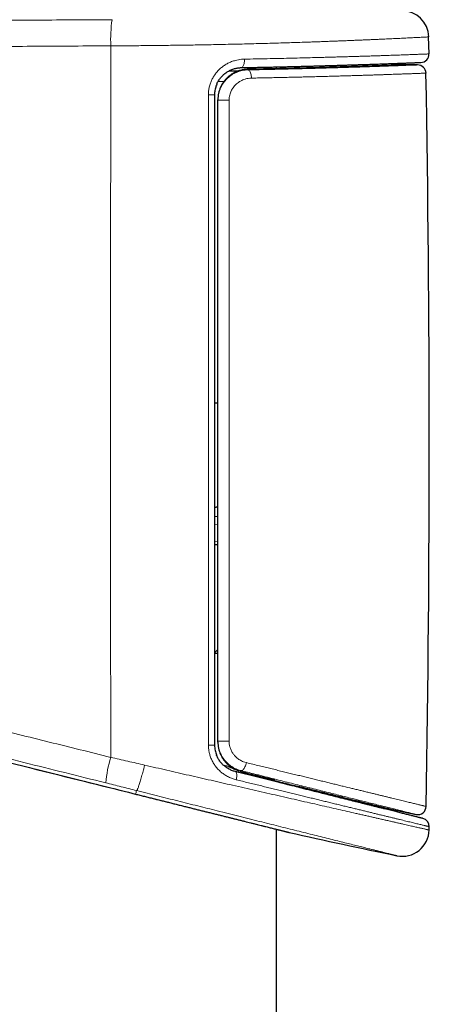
# Model space of a CAD drawing. Header units: millimetres. Extents: x 8 to 791, y 12 to 1717.
# Tile 147 of 256: x 138 to 163, y 1333 to 1392. Entities that reach past the tile are written whole.
import ezdxf

# ---------------------------------------------------------------- set-up
doc = ezdxf.new("R2010")
doc.units = ezdxf.units.MM

msp = doc.modelspace()

# ---------------------------------------------------------------- linework, layer by layer
at = {"color": 7, "linetype": 'Continuous', "lineweight": 30}
for p, q in [((162.637, 1389.797), (162.617, 1390.818)), ((153.504, 1388.911), (153.504, 1389.02)), ((156.515, 1388.991), (156.453, 1388.986)), ((156.515, 1388.991), (156.654, 1388.991)), ((159.078, 1389.07), (159.925, 1389.117)), ((160.534, 1389.137), (160.542, 1389.137)), ((161.958, 1389.137), (160.551, 1389.137)), ((150.679, 1388.787), (151.27, 1388.787)), ((150.004, 1368.887), (149.804, 1368.887)), ((149.804, 1362.643), (150.004, 1362.678)), ((149.804, 1362.625), (150.004, 1362.661)), ((149.806, 1362.084), (150.005, 1362.11)), ((150.004, 1360.387), (149.806, 1360.387)), ((150.004, 1353.887), (149.804, 1353.887)), ((150.618, 1347.111), (150.353, 1347.179)), ((152.216, 1346.57), (152.044, 1346.61)), ((153.355, 1346.318), (153.404, 1346.306)), ((153.504, 1346.194), (153.504, 1346.242)), ((154.118, 1346.088), (154.06, 1346.104)), ((153.504, 1085.729), (153.504, 1343.355))]:
    msp.add_line(p, q, dxfattribs=at)
at = {"color": 8, "linetype": 'Continuous', "lineweight": 0}
for p, q in [((160.551, 1389.137), (160.543, 1389.137)), ((160.931, 1389.135), (160.95, 1389.136)), ((151.792, 1388.876), (151.801, 1388.876)), ((150.366, 1388.139), (150.016, 1388.139)), ((150.006, 1361.606), (149.805, 1361.58)), ((149.806, 1360.572), (150.005, 1360.598)), ((151.395, 1346.811), (151.386, 1346.813)), ((152.216, 1346.57), (152.169, 1346.615)), ((144.483, 1345.61), (144.483, 1345.61)), ((145.081, 1345.46), (145.081, 1345.461)), ((145.144, 1345.67), (145.134, 1345.672))]:
    msp.add_line(p, q, dxfattribs=at)
at = {"color": 8, "linetype": 'Continuous', "lineweight": 0, "flags": 128}
for points in [[(143.596, 1390.281), (143.593, 1387.003), (143.59, 1383.725), (143.587, 1380.447), (143.586, 1377.168), (143.584, 1373.89), (143.584, 1370.611), (143.583, 1367.333), (143.583, 1364.054), (143.584, 1360.776), (143.585, 1357.497), (143.586, 1354.219), (143.588, 1350.941), (143.591, 1347.662)], [(151.409, 1388.977), (151.427, 1388.98), (151.453, 1388.991), (151.478, 1389.011), (151.501, 1389.04), (151.522, 1389.077), (151.542, 1389.121), (151.558, 1389.171), (151.572, 1389.228), (151.583, 1389.288), (151.59, 1389.352), (151.594, 1389.419), (151.594, 1389.486)], [(160.458, 1389.119), (160.493, 1389.131), (160.534, 1389.137)], [(151.801, 1388.841), (151.83, 1388.834), (151.858, 1388.817), (151.885, 1388.792), (151.91, 1388.758), (151.933, 1388.716), (151.954, 1388.667), (151.972, 1388.611), (151.987, 1388.551), (151.998, 1388.486), (152.006, 1388.419), (152.009, 1388.35)], [(151.395, 1346.866), (151.421, 1346.867), (151.45, 1346.877), (151.48, 1346.895), (151.51, 1346.921), (151.54, 1346.955), (151.569, 1346.996), (151.598, 1347.044), (151.624, 1347.097), (151.649, 1347.155), (151.671, 1347.216), (151.691, 1347.28), (151.707, 1347.345)], [(151.046, 1346.81), (151.06, 1346.805), (151.08, 1346.79), (151.097, 1346.768), (151.111, 1346.738), (151.122, 1346.702), (151.129, 1346.659), (151.134, 1346.611), (151.135, 1346.558), (151.132, 1346.501), (151.126, 1346.441), (151.117, 1346.38), (151.104, 1346.317)]]:
    msp.add_lwpolyline(points, dxfattribs=at)
at = {"color": 7, "linetype": 'Continuous', "lineweight": 30, "flags": 128}
msp.add_lwpolyline([(162.643, 1343.308), (162.643, 1343.333), (162.644, 1343.359), (162.644, 1343.384), (162.645, 1343.409), (162.645, 1343.434), (162.646, 1343.459), (162.646, 1343.484), (162.647, 1343.509)], dxfattribs=at)
at = {"color": 7, "linetype": 'Continuous', "lineweight": 30}
for centre, radius, start, end in [((161.018, 1390.787), 1.6, 1.11087, 90.03715), ((162.137, 1389.787), 0.5, 272.24302, 1.06443), ((160.551, 1388.637), 0.5, 90.00816, 91.01754), ((161.958, 1388.637), 0.5, 1.01227, 90), ((-1097.291, 1366.387), 1259.945, 359.014676, 1.012269), ((243.505, 1740.548), 404.63, 258.1413, 258.35963), ((161.968, 1344.729), 0.5, 257.96335, 359.04691), ((162.147, 1343.518), 0.5, 358.96738, 76.00376), ((154.379, 1343.652), 0.5, 256.01113, 257.20143), ((243.505, 1740.548), 407.28, 257.34359, 258.27184), ((161.043, 1343.338), 1.6, 258.2707, 358.95138)]:
    msp.add_arc(centre, radius, start, end, dxfattribs=at)
at = {"color": 8, "linetype": 'Continuous', "lineweight": 0}
for centre, radius, start, end in [((151.59, 1390.673), 8.004, 171.55677, 182.80598), ((158.304, 1389.007), 1.625, 3.26925, 3.91204), ((160.545, 1388.95), 0.188, 90.59456, 115.58037), ((160.543, 1388.638), 0.499, 89.99807, 91.017), ((149.513, 1382.597), 4.758, 86.49212, 90.9059), ((150.466, 1376.673), 10.357, 88.84781, 92.55364), ((149.513, 1353.936), 5.548, 269.22186, 273.0098), ((150.465, 1360.659), 12.031, 267.8028, 270.9907), ((151.664, 1345.283), 8.417, 163.5764, 174.18328)]:
    msp.add_arc(centre, radius, start, end, dxfattribs=at)
for points, knots in [([(143.291, 1346.136), (141.661, 1346.542), (138.4, 1347.354), (133.511, 1348.571), (128.792, 1349.746), (124.243, 1350.879), (119.863, 1351.969), (115.485, 1353.059), (111.109, 1354.146), (107.383, 1355.08), (104.91, 1355.684), (103.697, 1355.997), (103.095, 1356.178), (102.499, 1356.38), (101.906, 1356.604), (101.318, 1356.851), (100.736, 1357.12), (100.164, 1357.41), (99.57, 1357.738), (98.958, 1358.108), (98.331, 1358.523), (97.721, 1358.964), (97.165, 1359.402), (96.66, 1359.833), (96.203, 1360.25), (95.76, 1360.684), (95.332, 1361.131), (94.889, 1361.627), (94.438, 1362.173), (93.983, 1362.774), (93.553, 1363.393), (93.173, 1363.992), (92.839, 1364.566), (92.545, 1365.114), (92.27, 1365.671), (92.015, 1366.237), (91.762, 1366.851), (91.518, 1367.514), (91.289, 1368.229), (91.089, 1368.952), (90.93, 1369.64), (90.806, 1370.29), (90.71, 1370.901), (90.636, 1371.515), (90.582, 1372.13), (90.547, 1372.79), (90.536, 1373.495), (90.556, 1374.242), (90.606, 1374.989), (90.682, 1375.688), (90.779, 1376.34), (90.89, 1376.946), (91.022, 1377.548), (91.173, 1378.144), (91.357, 1378.777), (91.579, 1379.444), (91.843, 1380.143), (92.136, 1380.829), (92.438, 1381.464), (92.743, 1382.047), (93.047, 1382.581), (93.368, 1383.105), (93.707, 1383.617), (94.089, 1384.153), (94.518, 1384.71), (94.997, 1385.283), (95.5, 1385.836), (95.994, 1386.336), (96.475, 1386.786), (96.937, 1387.191), (97.413, 1387.58), (97.902, 1387.952), (98.44, 1388.334), (99.029, 1388.72), (99.674, 1389.104), (100.333, 1389.462), (100.967, 1389.772), (101.571, 1390.04), (102.144, 1390.27), (102.724, 1390.481), (103.31, 1390.672), (103.938, 1390.852), (104.607, 1391.018), (105.318, 1391.165), (106.035, 1391.283), (106.756, 1391.371), (107.479, 1391.433), (107.962, 1391.449), (108.204, 1391.457)], [0, 0, 0, 0, 0.0546255, 0.1092515, 0.1638771, 0.21286, 0.2618438, 0.310828, 0.3598119, 0.4087948, 0.4360321, 0.4428458, 0.4496592, 0.4565043, 0.4633493, 0.4703097, 0.4772746, 0.4842395, 0.4912001, 0.4993594, 0.5075259, 0.5156923, 0.5238516, 0.5305672, 0.5372887, 0.5440121, 0.5507336, 0.5574491, 0.5656123, 0.5737826, 0.5819529, 0.5901159, 0.5968378, 0.6035657, 0.6102956, 0.6170234, 0.6237454, 0.6318641, 0.6399898, 0.6481155, 0.656234, 0.6629183, 0.6696086, 0.6763009, 0.6829912, 0.6896756, 0.6977633, 0.7058579, 0.7139524, 0.7220398, 0.7286975, 0.7353609, 0.7420264, 0.74869, 0.7553477, 0.7634266, 0.7715123, 0.779598, 0.7876768, 0.7943261, 0.8009812, 0.8076384, 0.8142936, 0.8209431, 0.8290366, 0.8371369, 0.8452373, 0.8533307, 0.8599907, 0.8666566, 0.8733245, 0.8799905, 0.8866506, 0.8947855, 0.9029273, 0.9110691, 0.919204, 0.9258987, 0.9325993, 0.9393018, 0.9460025, 0.9526973, 0.9605706, 0.9684566, 0.9763489, 0.9842411, 0.9921268, 1, 1, 1, 1]), ([(108.204, 1391.457), (109.679, 1391.483), (112.629, 1391.533), (117.057, 1391.6), (121.488, 1391.66), (125.92, 1391.712), (130.355, 1391.757), (134.793, 1391.795), (139.232, 1391.826), (142.193, 1391.841), (143.673, 1391.848)], [0, 0, 0, 0, 0.124965, 0.24993, 0.374909, 0.499888, 0.624909, 0.74993, 0.874965, 1, 1, 1, 1]), ([(162.617, 1390.818), (162.615, 1390.818), (162.611, 1390.817), (162.578, 1390.816), (162.524, 1390.813), (162.449, 1390.809), (162.351, 1390.804), (162.232, 1390.798), (162.091, 1390.791), (161.944, 1390.783), (161.796, 1390.776), (161.656, 1390.769), (161.505, 1390.761), (161.345, 1390.753), (161.174, 1390.745), (160.996, 1390.736), (160.81, 1390.727), (160.618, 1390.718), (160.417, 1390.709), (160.209, 1390.699), (159.995, 1390.689), (159.775, 1390.679), (159.547, 1390.669), (159.304, 1390.659), (159.047, 1390.647), (158.774, 1390.636), (158.495, 1390.624), (158.208, 1390.612), (157.912, 1390.6), (157.612, 1390.588), (157.307, 1390.576), (156.999, 1390.564), (156.683, 1390.552), (156.363, 1390.54), (156.039, 1390.529), (155.713, 1390.517), (155.38, 1390.506), (154.99, 1390.493), (154.539, 1390.478), (154.026, 1390.462), (153.503, 1390.446), (152.97, 1390.431), (152.426, 1390.416), (151.874, 1390.402), (151.316, 1390.388), (150.752, 1390.375), (150.18, 1390.363), (149.636, 1390.352), (149.123, 1390.343), (148.641, 1390.334), (148.156, 1390.326), (147.665, 1390.319), (147.169, 1390.312), (146.668, 1390.306), (146.164, 1390.3), (145.656, 1390.295), (145.144, 1390.29), (144.628, 1390.287), (144.112, 1390.283), (143.768, 1390.282), (143.596, 1390.281)], [0, 0, 0, 0, 0.021207, 0.042439, 0.063761, 0.085083, 0.106508, 0.127934, 0.149452, 0.170996, 0.186527, 0.202068, 0.217332, 0.232595, 0.247896, 0.263198, 0.277841, 0.292484, 0.30716, 0.321836, 0.335994, 0.350152, 0.36434, 0.378528, 0.39388, 0.409242, 0.42439, 0.439538, 0.454722, 0.469907, 0.484571, 0.499235, 0.513932, 0.52863, 0.542915, 0.557199, 0.571515, 0.585831, 0.606612, 0.627417, 0.648116, 0.668815, 0.689609, 0.710403, 0.730982, 0.751561, 0.772233, 0.792905, 0.809799, 0.826692, 0.843637, 0.860582, 0.87781, 0.895038, 0.912321, 0.929603, 0.947173, 0.964744, 0.982372, 1, 1, 1, 1]), ([(143.596, 1390.281), (142.115, 1390.274), (139.154, 1390.259), (134.713, 1390.227), (130.274, 1390.19), (125.835, 1390.144), (121.398, 1390.092), (116.962, 1390.032), (112.528, 1389.966), (109.574, 1389.915), (108.097, 1389.89)], [0, 0, 0, 0, 0.1249655, 0.2499309, 0.3749102, 0.4998894, 0.6249101, 0.7499308, 0.8749654, 1, 1, 1, 1]), ([(108.097, 1389.89), (107.932, 1389.885), (107.602, 1389.875), (107.052, 1389.838), (106.448, 1389.776), (105.791, 1389.682), (105.192, 1389.572), (104.65, 1389.452), (104.138, 1389.323), (103.604, 1389.169), (103.05, 1388.988), (102.517, 1388.793), (102.005, 1388.585), (101.513, 1388.367), (101.042, 1388.139), (100.592, 1387.904), (100.163, 1387.663), (99.676, 1387.37), (99.168, 1387.039), (98.642, 1386.665), (98.157, 1386.293), (97.686, 1385.903), (97.206, 1385.474), (96.72, 1385.003), (96.233, 1384.488), (95.817, 1384.009), (95.467, 1383.576), (95.134, 1383.139), (94.778, 1382.634), (94.405, 1382.058), (94.057, 1381.467), (93.732, 1380.858), (93.432, 1380.234), (93.157, 1379.593), (92.909, 1378.941), (92.69, 1378.283), (92.5, 1377.62), (92.338, 1376.951), (92.203, 1376.277), (92.097, 1375.594), (92.019, 1374.904), (91.97, 1374.208), (91.951, 1373.51), (91.961, 1372.859), (91.993, 1372.255), (92.044, 1371.659), (92.123, 1371.026), (92.234, 1370.357), (92.364, 1369.734), (92.508, 1369.156), (92.66, 1368.623), (92.811, 1368.152), (92.956, 1367.742), (93.114, 1367.326), (93.31, 1366.849), (93.553, 1366.315), (93.807, 1365.804), (94.072, 1365.315), (94.344, 1364.847), (94.624, 1364.402), (94.909, 1363.979), (95.199, 1363.577), (95.545, 1363.124), (95.927, 1362.662), (96.347, 1362.192), (96.753, 1361.77), (97.162, 1361.372), (97.573, 1361), (97.985, 1360.65), (98.396, 1360.323), (98.805, 1360.019), (99.21, 1359.736), (99.686, 1359.424), (100.217, 1359.103), (100.807, 1358.779), (101.403, 1358.482), (102.024, 1358.204), (102.67, 1357.947), (103.326, 1357.718), (104.015, 1357.511), (104.734, 1357.321), (105.479, 1357.135), (106.226, 1356.956), (107.937, 1356.537), (110.609, 1355.867), (114.261, 1354.961), (117.929, 1354.048), (121.599, 1353.135), (125.255, 1352.226), (128.907, 1351.317), (132.57, 1350.405), (136.243, 1349.491), (139.916, 1348.577), (142.366, 1347.967), (143.591, 1347.662)], [0, 0, 0, 0, 0.005649, 0.011297, 0.018872, 0.02645, 0.034025, 0.039741, 0.045456, 0.052106, 0.058757, 0.065406, 0.071544, 0.077684, 0.083822, 0.089442, 0.095064, 0.100684, 0.108849, 0.115811, 0.122777, 0.129743, 0.136704, 0.144781, 0.152862, 0.160939, 0.16642, 0.1719, 0.179702, 0.187511, 0.19532, 0.203121, 0.211043, 0.218971, 0.226899, 0.234821, 0.24263, 0.250447, 0.258264, 0.266073, 0.274003, 0.28194, 0.289877, 0.297807, 0.304148, 0.310488, 0.318194, 0.325903, 0.333609, 0.339914, 0.34622, 0.352525, 0.356785, 0.361046, 0.367716, 0.374388, 0.381058, 0.387216, 0.393376, 0.399534, 0.405174, 0.410815, 0.416455, 0.42465, 0.431321, 0.437993, 0.444664, 0.450821, 0.45698, 0.463137, 0.468775, 0.474415, 0.480053, 0.488245, 0.495668, 0.503091, 0.511022, 0.518961, 0.526899, 0.534831, 0.5436, 0.55237, 0.561141, 0.569912, 0.612688, 0.655463, 0.698744, 0.742026, 0.784806, 0.827587, 0.870689, 0.913792, 0.956895, 1, 1, 1, 1]), ([(151.594, 1389.486), (151.824, 1389.491), (152.284, 1389.499), (152.959, 1389.512), (153.622, 1389.526), (154.271, 1389.54), (154.906, 1389.555), (155.524, 1389.571), (156.025, 1389.584), (156.416, 1389.594), (156.723, 1389.602), (157.042, 1389.611), (157.369, 1389.621), (157.686, 1389.63), (157.992, 1389.639), (158.291, 1389.648), (158.575, 1389.657), (158.847, 1389.665), (159.105, 1389.673), (159.356, 1389.681), (159.595, 1389.689), (159.823, 1389.697), (160.039, 1389.704), (160.248, 1389.711), (160.456, 1389.718), (160.664, 1389.725), (160.867, 1389.732), (161.058, 1389.739), (161.237, 1389.745), (161.407, 1389.751), (161.563, 1389.757), (161.706, 1389.762), (161.837, 1389.767), (161.959, 1389.771), (162.069, 1389.775), (162.168, 1389.779), (162.257, 1389.782), (162.336, 1389.785), (162.424, 1389.789), (162.511, 1389.792), (162.583, 1389.795), (162.628, 1389.796), (162.634, 1389.796), (162.637, 1389.797)], [0, 0, 0, 0, 0.035546, 0.071154, 0.106937, 0.142784, 0.178854, 0.214989, 0.251304, 0.269495, 0.287687, 0.309474, 0.331276, 0.352588, 0.373901, 0.395267, 0.416633, 0.436869, 0.457105, 0.477386, 0.497668, 0.517076, 0.536484, 0.555932, 0.575381, 0.597173, 0.61898, 0.640298, 0.661615, 0.682987, 0.704358, 0.724599, 0.744839, 0.765126, 0.785412, 0.804826, 0.824239, 0.843692, 0.863146, 0.897221, 0.931352, 0.965648, 1, 1, 1, 1]), ([(149.438, 1387.354), (149.441, 1387.431), (149.446, 1387.586), (149.487, 1387.815), (149.55, 1388.039), (149.64, 1388.253), (149.751, 1388.455), (149.884, 1388.646), (150.037, 1388.821), (150.209, 1388.979), (150.398, 1389.12), (150.603, 1389.24), (150.822, 1389.339), (151.031, 1389.408), (151.228, 1389.452), (151.411, 1389.479), (151.533, 1389.484), (151.594, 1389.486)], [0, 0, 0, 0, 0.066897, 0.134028, 0.200936, 0.268156, 0.335596, 0.402834, 0.472005, 0.541389, 0.610583, 0.683157, 0.755943, 0.828541, 0.885662, 0.942873, 1, 1, 1, 1]), ([(151.801, 1388.841), (151.931, 1388.843), (152.192, 1388.848), (152.576, 1388.856), (152.952, 1388.864), (153.322, 1388.872), (153.686, 1388.88), (154.041, 1388.889), (154.385, 1388.897), (154.718, 1388.905), (155.046, 1388.913), (155.365, 1388.922), (155.675, 1388.93), (155.975, 1388.938), (156.27, 1388.946), (156.569, 1388.955), (156.873, 1388.964), (157.177, 1388.973), (157.472, 1388.982), (157.757, 1388.99), (158.034, 1388.999), (158.3, 1389.008), (158.553, 1389.016), (158.795, 1389.024), (159.029, 1389.031), (159.253, 1389.039), (159.466, 1389.046), (159.668, 1389.053), (159.863, 1389.06), (160.1, 1389.068), (160.37, 1389.078), (160.66, 1389.088), (160.922, 1389.098), (161.157, 1389.107), (161.363, 1389.115), (161.54, 1389.121), (161.687, 1389.127), (161.795, 1389.131), (161.871, 1389.134), (161.92, 1389.136), (161.952, 1389.137), (161.956, 1389.137), (161.958, 1389.137)], [0, 0, 0, 0, 0.0217374, 0.0434883, 0.0648529, 0.0862175, 0.1076334, 0.1290492, 0.1495495, 0.1700498, 0.1905954, 0.211141, 0.2309657, 0.2507905, 0.2706561, 0.2905218, 0.3126011, 0.3346946, 0.3563977, 0.3781009, 0.3998576, 0.4216144, 0.4424441, 0.4632739, 0.4841511, 0.5050282, 0.5251757, 0.5453232, 0.5655135, 0.5857038, 0.622213, 0.6587859, 0.6955214, 0.7323219, 0.7693279, 0.8064002, 0.843639, 0.8809454, 0.9106231, 0.940335, 0.9701502, 1, 1, 1, 1]), ([(156.654, 1388.991), (156.539, 1388.988), (156.268, 1388.98), (155.82, 1388.968), (155.308, 1388.954), (154.777, 1388.941), (154.222, 1388.927), (153.647, 1388.914), (153.049, 1388.901), (152.435, 1388.888), (152.012, 1388.88), (151.801, 1388.876)], [0, 0, 0, 0, 0.082263, 0.194946, 0.307629, 0.421093, 0.534558, 0.650492, 0.766426, 0.883213, 1, 1, 1, 1]), ([(160.95, 1389.136), (160.93, 1389.135), (160.891, 1389.133), (160.796, 1389.13), (160.675, 1389.126), (160.525, 1389.12), (160.344, 1389.114), (160.133, 1389.106), (159.894, 1389.098), (159.63, 1389.089), (159.341, 1389.079), (159.03, 1389.068), (158.694, 1389.057), (158.33, 1389.046), (157.938, 1389.033), (157.518, 1389.02), (157.074, 1389.007), (156.735, 1388.997), (156.545, 1388.992), (156.515, 1388.991)], [0, 0, 0, 0, 0.06087, 0.121793, 0.182716, 0.243587, 0.306222, 0.368915, 0.431608, 0.494244, 0.5551, 0.616009, 0.676918, 0.737774, 0.800393, 0.86307, 0.925746, 0.988366, 1, 1, 1, 1]), ([(160.931, 1389.136), (160.938, 1389.136), (160.957, 1389.136), (160.953, 1389.136), (160.95, 1389.136)], [0, 0, 0, 0, 0.363063, 1, 1, 1, 1]), ([(150.004, 1387.019), (150.007, 1387.098), (150.012, 1387.24), (150.051, 1387.441), (150.105, 1387.623), (150.171, 1387.784), (150.244, 1387.924), (150.332, 1388.064), (150.447, 1388.213), (150.593, 1388.363), (150.753, 1388.494), (150.925, 1388.605), (151.107, 1388.696), (151.287, 1388.762), (151.463, 1388.807), (151.631, 1388.834), (151.744, 1388.839), (151.801, 1388.841)], [0, 0, 0, 0, 0.081422, 0.146752, 0.212273, 0.277609, 0.327392, 0.377176, 0.45059, 0.524256, 0.597685, 0.67006, 0.742657, 0.815043, 0.876652, 0.938388, 1, 1, 1, 1]), ([(151.801, 1388.876), (151.744, 1388.873), (151.628, 1388.869), (151.456, 1388.84), (151.281, 1388.795), (151.103, 1388.729), (150.926, 1388.641), (150.761, 1388.535), (150.611, 1388.414), (150.475, 1388.28), (150.355, 1388.131), (150.266, 1388), (150.224, 1387.915), (150.21, 1387.887)], [0, 0, 0, 0, 0.090094, 0.180375, 0.270461, 0.371074, 0.471965, 0.572559, 0.668146, 0.763992, 0.859563, 0.953541, 1, 1, 1, 1]), ([(151.801, 1388.876), (151.801, 1388.869), (151.801, 1388.857), (151.801, 1388.845), (151.801, 1388.841)], [0, 0, 0, 0, 0.634383, 1, 1, 1, 1]), ([(162.458, 1388.646), (162.456, 1388.646), (162.452, 1388.646), (162.42, 1388.645), (162.368, 1388.643), (162.291, 1388.64), (162.181, 1388.636), (162.034, 1388.63), (161.856, 1388.624), (161.646, 1388.616), (161.405, 1388.607), (161.134, 1388.598), (160.831, 1388.587), (160.543, 1388.577), (160.282, 1388.568), (160.06, 1388.561), (159.83, 1388.553), (159.592, 1388.545), (159.344, 1388.537), (159.092, 1388.529), (158.835, 1388.521), (158.575, 1388.513), (158.307, 1388.505), (158.035, 1388.496), (157.759, 1388.488), (157.481, 1388.48), (157.196, 1388.472), (156.894, 1388.463), (156.574, 1388.454), (156.239, 1388.445), (155.9, 1388.437), (155.556, 1388.428), (155.205, 1388.419), (154.853, 1388.41), (154.502, 1388.402), (154.152, 1388.394), (153.797, 1388.386), (153.441, 1388.378), (153.086, 1388.371), (152.731, 1388.364), (152.373, 1388.357), (152.13, 1388.352), (152.009, 1388.35)], [0, 0, 0, 0, 0.029669, 0.059372, 0.089178, 0.11902, 0.155491, 0.192027, 0.228742, 0.265522, 0.302532, 0.339608, 0.376868, 0.414197, 0.436551, 0.458921, 0.480788, 0.502655, 0.524578, 0.5465, 0.567263, 0.588025, 0.608835, 0.629645, 0.649558, 0.669471, 0.689426, 0.709381, 0.731398, 0.753428, 0.774962, 0.796496, 0.818082, 0.839668, 0.860109, 0.880549, 0.901035, 0.92152, 0.94112, 0.960721, 0.98036, 1, 1, 1, 1]), ([(152.009, 1388.35), (151.946, 1388.346), (151.82, 1388.339), (151.648, 1388.299), (151.494, 1388.243), (151.359, 1388.177), (151.231, 1388.097), (151.112, 1388.001), (151.004, 1387.892), (150.918, 1387.784), (150.852, 1387.682), (150.798, 1387.581), (150.749, 1387.465), (150.709, 1387.333), (150.68, 1387.187), (150.676, 1387.084), (150.674, 1387.027)], [0, 0, 0, 0, 0.095383, 0.190756, 0.264573, 0.33858, 0.412371, 0.485766, 0.559383, 0.632742, 0.681716, 0.730687, 0.794204, 0.857911, 0.921411, 1, 1, 1, 1]), ([(149.438, 1348.389), (149.437, 1349.837), (149.437, 1352.733), (149.437, 1357.078), (149.437, 1361.424), (149.437, 1365.769), (149.437, 1370.115), (149.437, 1374.461), (149.437, 1378.807), (149.437, 1383.105), (149.438, 1385.953), (149.438, 1387.354)], [0, 0, 0, 0, 0.111509, 0.223017, 0.334528, 0.446043, 0.557573, 0.669104, 0.78064, 0.892177, 1, 1, 1, 1]), ([(150.674, 1387.027), (150.674, 1386.861), (150.674, 1385.289), (150.673, 1382.312), (150.673, 1378.096), (150.672, 1373.88), (150.672, 1369.664), (150.672, 1365.447), (150.672, 1361.23), (150.673, 1357.013), (150.673, 1352.813), (150.673, 1350.019), (150.673, 1348.63)], [0, 0, 0, 0, 0.013021, 0.122816, 0.232611, 0.342411, 0.452213, 0.56203, 0.671848, 0.781671, 0.891494, 1, 1, 1, 1]), ([(108.557, 1354.605), (113.703, 1353.314), (125.676, 1350.31), (137.653, 1347.317), (144.483, 1345.61)], [0, 0, 0, 0, 0.429701, 1, 1, 1, 1]), ([(151.104, 1346.317), (151.025, 1346.34), (150.866, 1346.384), (150.636, 1346.484), (150.417, 1346.608), (150.212, 1346.759), (150.025, 1346.932), (149.861, 1347.125), (149.722, 1347.333), (149.61, 1347.552), (149.528, 1347.77), (149.475, 1347.982), (149.444, 1348.184), (149.44, 1348.321), (149.438, 1348.389)], [0, 0, 0, 0, 0.089759, 0.179772, 0.2695, 0.358713, 0.448217, 0.537393, 0.621978, 0.706854, 0.791412, 0.860884, 0.930535, 1, 1, 1, 1]), ([(151.395, 1346.866), (151.32, 1346.888), (151.192, 1346.924), (151.019, 1347.001), (150.872, 1347.083), (150.73, 1347.179), (150.583, 1347.302), (150.437, 1347.453), (150.316, 1347.614), (150.227, 1347.763), (150.162, 1347.893), (150.107, 1348.03), (150.055, 1348.199), (150.013, 1348.401), (150.007, 1348.558), (150.004, 1348.637)], [0, 0, 0, 0, 0.098764, 0.168229, 0.238248, 0.310062, 0.382516, 0.476023, 0.571031, 0.629692, 0.688735, 0.74899, 0.80967, 0.903982, 1, 1, 1, 1]), ([(150.673, 1348.63), (150.676, 1348.574), (150.68, 1348.46), (150.711, 1348.314), (150.749, 1348.193), (150.789, 1348.095), (150.838, 1347.999), (150.904, 1347.891), (150.995, 1347.773), (151.103, 1347.664), (151.21, 1347.576), (151.314, 1347.506), (151.425, 1347.446), (151.555, 1347.388), (151.651, 1347.361), (151.707, 1347.345)], [0, 0, 0, 0, 0.091612, 0.185075, 0.242711, 0.300768, 0.360113, 0.419886, 0.513453, 0.608547, 0.679459, 0.750947, 0.824184, 0.897995, 1, 1, 1, 1]), ([(150.18, 1347.806), (150.204, 1347.758), (150.255, 1347.653), (150.356, 1347.502), (150.477, 1347.354), (150.614, 1347.219), (150.765, 1347.097), (150.932, 1346.991), (151.111, 1346.903), (151.266, 1346.845), (151.362, 1346.819), (151.395, 1346.811)], [0, 0, 0, 0, 0.096916, 0.211569, 0.328851, 0.446472, 0.563775, 0.687996, 0.812584, 0.936828, 1, 1, 1, 1]), ([(143.591, 1347.662), (143.76, 1347.624), (144.098, 1347.547), (144.606, 1347.431), (145.114, 1347.314), (145.452, 1347.236), (145.622, 1347.196)], [0, 0, 0, 0, 0.249531, 0.499249, 0.74953, 1, 1, 1, 1]), ([(145.622, 1347.196), (145.606, 1347.136), (145.583, 1347.043), (145.544, 1346.894), (145.505, 1346.75), (145.46, 1346.587), (145.416, 1346.431), (145.373, 1346.286), (145.333, 1346.153), (145.295, 1346.032), (145.26, 1345.928), (145.228, 1345.839), (145.2, 1345.767), (145.177, 1345.715), (145.157, 1345.68), (145.148, 1345.673), (145.144, 1345.67)], [0, 0, 0, 0, 0.076474, 0.117475, 0.190941, 0.264641, 0.338106, 0.411572, 0.485272, 0.558738, 0.632203, 0.705903, 0.779369, 0.852834, 0.926534, 1, 1, 1, 1]), ([(145.622, 1347.196), (145.844, 1347.145), (146.289, 1347.043), (146.955, 1346.89), (147.62, 1346.738), (148.282, 1346.586), (148.941, 1346.435), (149.596, 1346.285), (150.246, 1346.136), (150.909, 1345.984), (151.583, 1345.83), (152.267, 1345.674), (152.939, 1345.52), (153.6, 1345.369), (154.247, 1345.221), (154.88, 1345.076), (155.497, 1344.936), (156.093, 1344.8), (156.666, 1344.669), (157.217, 1344.543), (157.748, 1344.422), (158.172, 1344.326), (158.5, 1344.251), (158.741, 1344.196), (158.976, 1344.142), (159.205, 1344.09), (159.428, 1344.04), (159.644, 1343.99), (159.854, 1343.943), (160.068, 1343.894), (160.286, 1343.844), (160.504, 1343.795), (160.711, 1343.747), (160.908, 1343.703), (161.095, 1343.66), (161.27, 1343.62), (161.433, 1343.583), (161.585, 1343.549), (161.727, 1343.517), (161.858, 1343.487), (161.978, 1343.46), (162.087, 1343.435), (162.187, 1343.412), (162.279, 1343.391), (162.363, 1343.372), (162.437, 1343.355), (162.5, 1343.341), (162.552, 1343.329), (162.593, 1343.32), (162.622, 1343.313), (162.638, 1343.309), (162.645, 1343.308), (162.643, 1343.308), (162.643, 1343.308)], [0, 0, 0, 0, 0.024773, 0.049578, 0.074498, 0.099418, 0.124471, 0.149524, 0.174696, 0.199903, 0.227437, 0.255017, 0.282703, 0.310436, 0.338301, 0.366215, 0.394237, 0.42231, 0.449904, 0.477546, 0.5053, 0.533104, 0.547076, 0.561049, 0.575047, 0.589045, 0.603102, 0.617158, 0.63124, 0.645322, 0.661805, 0.678298, 0.694563, 0.710827, 0.727134, 0.74344, 0.75919, 0.774941, 0.79073, 0.806518, 0.821867, 0.837216, 0.8526, 0.867985, 0.884415, 0.900856, 0.917335, 0.933815, 0.950338, 0.966862, 0.983425, 0.999998, 1, 1, 1, 1]), ([(151.707, 1347.345), (151.839, 1347.313), (152.103, 1347.248), (152.479, 1347.156), (152.836, 1347.069), (153.176, 1346.986), (153.512, 1346.904), (153.844, 1346.822), (154.173, 1346.742), (154.499, 1346.662), (154.82, 1346.584), (155.138, 1346.506), (155.451, 1346.43), (155.76, 1346.355), (156.064, 1346.28), (156.364, 1346.207), (156.658, 1346.135), (156.947, 1346.065), (157.231, 1345.996), (157.593, 1345.907), (157.939, 1345.823), (158.269, 1345.743), (158.511, 1345.684), (158.748, 1345.626), (158.978, 1345.57), (159.203, 1345.515), (159.421, 1345.462), (159.633, 1345.41), (159.839, 1345.36), (160.037, 1345.312), (160.229, 1345.265), (160.415, 1345.22), (160.593, 1345.177), (160.763, 1345.135), (160.929, 1345.095), (161.09, 1345.056), (161.245, 1345.018), (161.391, 1344.982), (161.529, 1344.949), (161.657, 1344.918), (161.777, 1344.889), (161.887, 1344.862), (161.989, 1344.837), (162.08, 1344.815), (162.163, 1344.795), (162.235, 1344.777), (162.307, 1344.76), (162.373, 1344.744), (162.426, 1344.731), (162.457, 1344.723), (162.47, 1344.72), (162.467, 1344.721), (162.467, 1344.721)], [0, 0, 0, 0, 0.021136, 0.042285, 0.061033, 0.079782, 0.098564, 0.117346, 0.136225, 0.155103, 0.174017, 0.19293, 0.211967, 0.231005, 0.250078, 0.269152, 0.288325, 0.307499, 0.32671, 0.34592, 0.382549, 0.400897, 0.419246, 0.43769, 0.456133, 0.474611, 0.493089, 0.51169, 0.53029, 0.548927, 0.567563, 0.586298, 0.605033, 0.623805, 0.642577, 0.662381, 0.682196, 0.702052, 0.721907, 0.741807, 0.761707, 0.781684, 0.801661, 0.821684, 0.841707, 0.861801, 0.881907, 0.910467, 0.939062, 0.967177, 0.995293, 1, 1, 1, 1]), ([(151.395, 1346.866), (151.395, 1346.859), (151.395, 1346.84), (151.395, 1346.822), (151.395, 1346.811)], [0, 0, 0, 0, 0.37897, 1, 1, 1, 1]), ([(161.864, 1344.24), (161.865, 1344.24), (161.868, 1344.239), (161.844, 1344.245), (161.791, 1344.259), (161.71, 1344.279), (161.61, 1344.304), (161.496, 1344.332), (161.361, 1344.366), (161.205, 1344.405), (161.028, 1344.449), (160.828, 1344.499), (160.609, 1344.554), (160.352, 1344.618), (160.055, 1344.693), (159.711, 1344.779), (159.34, 1344.872), (158.966, 1344.965), (158.595, 1345.058), (158.231, 1345.15), (157.85, 1345.245), (157.454, 1345.344), (157.044, 1345.447), (156.619, 1345.554), (156.182, 1345.663), (155.73, 1345.777), (155.266, 1345.893), (154.785, 1346.014), (154.287, 1346.139), (153.771, 1346.269), (153.245, 1346.401), (152.708, 1346.536), (152.218, 1346.659), (151.78, 1346.769), (151.523, 1346.834), (151.395, 1346.866)], [0, 0, 0, 0, 0.011646, 0.047107, 0.082567, 0.117996, 0.14758, 0.177184, 0.206788, 0.236373, 0.266576, 0.296799, 0.327023, 0.357226, 0.393721, 0.430251, 0.466781, 0.503277, 0.533377, 0.563506, 0.593644, 0.623774, 0.653875, 0.683778, 0.713707, 0.743646, 0.773576, 0.803479, 0.8343, 0.865149, 0.896007, 0.926857, 0.957678, 0.978839, 1, 1, 1, 1]), ([(151.395, 1346.811), (151.567, 1346.767), (151.912, 1346.681), (152.418, 1346.553), (152.917, 1346.428), (153.242, 1346.346), (153.404, 1346.306)], [0, 0, 0, 0, 0.249224, 0.498755, 0.74922, 1, 1, 1, 1]), ([(152.043, 1346.61), (152.171, 1346.577), (152.427, 1346.513), (152.783, 1346.424), (153.116, 1346.34), (153.441, 1346.259), (153.776, 1346.174), (154.004, 1346.117), (154.118, 1346.088)], [0, 0, 0, 0, 0.176258, 0.352665, 0.502487, 0.6524, 0.826128, 1, 1, 1, 1]), ([(145.134, 1345.672), (144.981, 1345.711), (144.675, 1345.789), (144.214, 1345.905), (143.752, 1346.021), (143.445, 1346.097), (143.291, 1346.136)], [0, 0, 0, 0, 0.2495363, 0.4992572, 0.7495352, 1, 1, 1, 1]), ([(162.647, 1343.509), (162.647, 1343.509), (162.649, 1343.509), (162.643, 1343.51), (162.632, 1343.513), (162.61, 1343.518), (162.582, 1343.525), (162.544, 1343.534), (162.498, 1343.545), (162.444, 1343.558), (162.378, 1343.575), (162.297, 1343.594), (162.201, 1343.617), (162.094, 1343.643), (161.976, 1343.672), (161.848, 1343.703), (161.711, 1343.736), (161.566, 1343.771), (161.414, 1343.808), (161.252, 1343.847), (161.084, 1343.888), (160.909, 1343.931), (160.728, 1343.975), (160.538, 1344.021), (160.344, 1344.068), (160.147, 1344.116), (159.946, 1344.164), (159.739, 1344.215), (159.524, 1344.267), (159.301, 1344.321), (159.072, 1344.377), (158.836, 1344.434), (158.592, 1344.493), (158.342, 1344.554), (158.085, 1344.617), (157.821, 1344.681), (157.55, 1344.747), (157.273, 1344.814), (156.99, 1344.883), (156.7, 1344.953), (156.407, 1345.025), (156.111, 1345.097), (155.811, 1345.17), (155.507, 1345.244), (155.197, 1345.319), (154.882, 1345.396), (154.561, 1345.474), (154.236, 1345.553), (153.906, 1345.634), (153.571, 1345.716), (153.231, 1345.799), (152.887, 1345.882), (152.538, 1345.967), (152.186, 1346.054), (151.829, 1346.141), (151.468, 1346.229), (151.226, 1346.288), (151.104, 1346.317)], [0, 0, 0, 0, 0.000002, 0.017654, 0.035305, 0.052991, 0.070677, 0.088398, 0.10612, 0.123876, 0.141632, 0.162851, 0.184085, 0.204848, 0.225611, 0.246429, 0.267247, 0.28697, 0.306693, 0.326463, 0.346233, 0.365157, 0.384081, 0.403046, 0.422011, 0.439829, 0.457647, 0.475499, 0.49335, 0.511296, 0.529242, 0.547222, 0.565202, 0.583302, 0.601401, 0.619535, 0.63767, 0.655899, 0.674129, 0.692393, 0.710657, 0.728529, 0.746402, 0.764306, 0.78221, 0.800204, 0.818198, 0.836225, 0.854251, 0.872392, 0.890532, 0.908705, 0.926878, 0.945142, 0.963406, 0.981703, 1, 1, 1, 1]), ([(144.483, 1345.61), (144.583, 1345.585), (144.782, 1345.535), (144.982, 1345.485), (145.081, 1345.46)], [0, 0, 0, 0, 0.499779, 1, 1, 1, 1]), ([(145.081, 1345.46), (145.258, 1345.416), (145.606, 1345.329), (146.121, 1345.2), (146.612, 1345.077), (147.084, 1344.959), (147.528, 1344.847), (147.958, 1344.74), (148.398, 1344.63), (148.851, 1344.517), (149.312, 1344.401), (149.743, 1344.294), (150.149, 1344.192), (150.523, 1344.099), (150.877, 1344.01), (151.173, 1343.936), (151.347, 1343.893), (151.414, 1343.876)], [0, 0, 0, 0, 0.075433, 0.147987, 0.220729, 0.287462, 0.354342, 0.417171, 0.480124, 0.555406, 0.627827, 0.700443, 0.76708, 0.833871, 0.896634, 0.959529, 1, 1, 1, 1]), ([(160.718, 1341.771), (160.717, 1341.771), (160.715, 1341.772), (160.697, 1341.776), (160.663, 1341.785), (160.607, 1341.799), (160.538, 1341.816), (160.462, 1341.835), (160.38, 1341.855), (160.282, 1341.88), (160.158, 1341.911), (160.008, 1341.948), (159.83, 1341.992), (159.642, 1342.039), (159.446, 1342.088), (159.247, 1342.138), (159.004, 1342.198), (158.709, 1342.272), (158.359, 1342.359), (157.988, 1342.452), (157.595, 1342.55), (157.177, 1342.654), (156.735, 1342.765), (156.268, 1342.881), (155.777, 1343.004), (155.264, 1343.132), (154.735, 1343.264), (154.194, 1343.4), (153.641, 1343.538), (153.07, 1343.681), (152.481, 1343.828), (151.875, 1343.98), (151.252, 1344.136), (150.616, 1344.296), (149.993, 1344.452), (149.387, 1344.604), (148.8, 1344.751), (148.205, 1344.901), (147.602, 1345.052), (146.995, 1345.204), (146.383, 1345.358), (145.766, 1345.513), (145.351, 1345.618), (145.144, 1345.67)], [0, 0, 0, 0, 0.016367, 0.032749, 0.054693, 0.076644, 0.098588, 0.115126, 0.131664, 0.150443, 0.169222, 0.192173, 0.215131, 0.238082, 0.257865, 0.277653, 0.297437, 0.325672, 0.353908, 0.381341, 0.408774, 0.436469, 0.464163, 0.492199, 0.520234, 0.548537, 0.57684, 0.604271, 0.631701, 0.659377, 0.687053, 0.71505, 0.743046, 0.771295, 0.799544, 0.82437, 0.849196, 0.874243, 0.899308, 0.924372, 0.94942, 0.97471, 1, 1, 1, 1]), ([(152.156, 1343.691), (152.211, 1343.677), (152.326, 1343.649), (152.486, 1343.609), (152.646, 1343.569), (152.799, 1343.531), (152.946, 1343.494), (153.086, 1343.459), (153.259, 1343.416), (153.428, 1343.374), (153.536, 1343.347), (153.578, 1343.337)], [0, 0, 0, 0, 0.092366, 0.191646, 0.290926, 0.390548, 0.490169, 0.590636, 0.691192, 0.881081, 1, 1, 1, 1]), ([(154.053, 1343.218), (154.069, 1343.214), (154.105, 1343.205), (154.148, 1343.195), (154.194, 1343.183), (154.234, 1343.173), (154.26, 1343.167), (154.271, 1343.164), (154.269, 1343.164), (154.268, 1343.165)], [0, 0, 0, 0, 0.104502, 0.24142, 0.378457, 0.573614, 0.76877, 0.965324, 1, 1, 1, 1])]:
    msp.add_open_spline(points, degree=3, knots=knots, dxfattribs=at)
at = {"color": 7, "linetype": 'Continuous', "lineweight": 30}
for points, knots in [([(149.95, 1388.013), (149.963, 1388.041), (149.991, 1388.102), (150.042, 1388.191), (150.101, 1388.281), (150.166, 1388.367), (150.235, 1388.448), (150.309, 1388.524), (150.387, 1388.594), (150.47, 1388.659), (150.558, 1388.719), (150.651, 1388.774), (150.747, 1388.823), (150.846, 1388.866), (150.948, 1388.902), (151.051, 1388.932), (151.155, 1388.954), (151.26, 1388.969), (151.345, 1388.976), (151.395, 1388.977), (151.409, 1388.977)], [0, 0, 0, 0, 0.047759, 0.103176, 0.159031, 0.21509, 0.271079, 0.32669, 0.382083, 0.43852, 0.49608, 0.554522, 0.61368, 0.673359, 0.733341, 0.793401, 0.853416, 0.914001, 0.975538, 1, 1, 1, 1]), ([(151.409, 1388.977), (151.515, 1388.979), (151.732, 1388.983), (152.055, 1388.989), (152.38, 1388.996), (152.7, 1389.002), (153.017, 1389.009), (153.33, 1389.016), (153.641, 1389.023), (153.948, 1389.03), (154.251, 1389.037), (154.549, 1389.044), (154.844, 1389.052), (155.134, 1389.059), (155.42, 1389.067), (155.703, 1389.074), (155.98, 1389.082), (156.252, 1389.089), (156.519, 1389.097), (156.781, 1389.104), (157.038, 1389.112), (157.29, 1389.119), (157.537, 1389.127), (157.779, 1389.134), (158.014, 1389.142), (158.244, 1389.149), (158.467, 1389.156), (158.684, 1389.163), (158.896, 1389.17), (159.103, 1389.177), (159.303, 1389.184), (159.498, 1389.19), (159.686, 1389.197), (159.868, 1389.203), (160.043, 1389.209), (160.211, 1389.215), (160.373, 1389.221), (160.527, 1389.226), (160.675, 1389.232), (160.817, 1389.237), (160.952, 1389.242), (161.079, 1389.247), (161.2, 1389.251), (161.313, 1389.255), (161.42, 1389.259), (161.52, 1389.263), (161.613, 1389.267), (161.698, 1389.27), (161.776, 1389.273), (161.847, 1389.276), (161.911, 1389.278), (161.967, 1389.28), (162.017, 1389.282), (162.059, 1389.284), (162.093, 1389.285), (162.121, 1389.286), (162.14, 1389.287), (162.152, 1389.287), (162.155, 1389.288), (162.156, 1389.288), (162.156, 1389.288)], [0, 0, 0, 0, 0.016777, 0.034354, 0.051874, 0.069314, 0.086658, 0.104135, 0.121666, 0.139169, 0.156655, 0.174135, 0.19162, 0.209118, 0.22664, 0.244197, 0.261794, 0.279273, 0.29674, 0.314245, 0.331777, 0.349324, 0.366877, 0.384419, 0.401938, 0.419422, 0.436864, 0.454303, 0.471779, 0.489297, 0.506847, 0.524415, 0.54199, 0.559558, 0.577105, 0.594619, 0.612091, 0.629486, 0.647023, 0.664522, 0.681994, 0.699451, 0.716903, 0.734361, 0.751832, 0.769327, 0.786857, 0.804435, 0.821846, 0.839297, 0.856818, 0.874388, 0.891983, 0.909577, 0.927142, 0.94465, 0.962073, 0.979362, 0.99223, 1, 1, 1, 1]), ([(156.628, 1388.991), (156.549, 1388.989), (156.391, 1388.984), (156.145, 1388.977), (155.894, 1388.97), (155.638, 1388.963), (155.377, 1388.957), (155.111, 1388.95), (154.84, 1388.943), (154.565, 1388.936), (154.285, 1388.929), (154, 1388.922), (153.711, 1388.916), (153.418, 1388.909), (153.12, 1388.903), (152.819, 1388.896), (152.514, 1388.89), (152.206, 1388.884), (151.965, 1388.879), (151.826, 1388.877), (151.792, 1388.876)], [0, 0, 0, 0, 0.056596, 0.114645, 0.172517, 0.230072, 0.287579, 0.345299, 0.402994, 0.460704, 0.518455, 0.576286, 0.634207, 0.692068, 0.749906, 0.807758, 0.865653, 0.923625, 0.981306, 1, 1, 1, 1]), ([(160.931, 1389.135), (160.924, 1389.135), (160.907, 1389.134), (160.873, 1389.133), (160.83, 1389.131), (160.78, 1389.13), (160.722, 1389.128), (160.658, 1389.125), (160.585, 1389.123), (160.506, 1389.12), (160.42, 1389.117), (160.326, 1389.113), (160.225, 1389.11), (160.117, 1389.106), (160.002, 1389.102), (159.88, 1389.098), (159.751, 1389.093), (159.615, 1389.089), (159.472, 1389.084), (159.323, 1389.079), (159.167, 1389.073), (159.004, 1389.068), (158.835, 1389.062), (158.66, 1389.057), (158.478, 1389.051), (158.291, 1389.045), (158.097, 1389.039), (157.897, 1389.032), (157.691, 1389.026), (157.479, 1389.02), (157.26, 1389.013), (157.035, 1389.006), (156.805, 1389), (156.623, 1388.994), (156.515, 1388.991), (156.488, 1388.991)], [0, 0, 0, 0, 0.025505, 0.056697, 0.08779, 0.118739, 0.149514, 0.180587, 0.211726, 0.242808, 0.273858, 0.304897, 0.335946, 0.367023, 0.398148, 0.429344, 0.460598, 0.491605, 0.522658, 0.553772, 0.584925, 0.616097, 0.647263, 0.678397, 0.709476, 0.740479, 0.771446, 0.802472, 0.833578, 0.864746, 0.895954, 0.927178, 0.958393, 0.989572, 1, 1, 1, 1]), ([(159.925, 1389.117), (159.964, 1389.12), (160.041, 1389.124), (160.117, 1389.128), (160.156, 1389.13)], [0, 0, 0, 0, 0.4966329, 1, 1, 1, 1]), ([(160.156, 1389.13), (160.209, 1389.131), (160.318, 1389.133), (160.443, 1389.135), (160.512, 1389.137), (160.534, 1389.137)], [0, 0, 0, 0, 0.397884, 0.807299, 1, 1, 1, 1]), ([(160.543, 1389.137), (160.586, 1389.137), (160.674, 1389.137), (160.78, 1389.137), (160.863, 1389.137), (160.914, 1389.136), (160.927, 1389.136), (160.931, 1389.136)], [0, 0, 0, 0, 0.223421, 0.453323, 0.676825, 0.9068, 1, 1, 1, 1]), ([(151.792, 1388.875), (151.779, 1388.875), (151.727, 1388.875), (151.636, 1388.867), (151.521, 1388.852), (151.408, 1388.828), (151.296, 1388.798), (151.186, 1388.761), (151.079, 1388.716), (150.975, 1388.665), (150.874, 1388.608), (150.777, 1388.544), (150.685, 1388.474), (150.597, 1388.399), (150.515, 1388.319), (150.437, 1388.233), (150.365, 1388.143), (150.3, 1388.048), (150.247, 1387.963), (150.218, 1387.908), (150.208, 1387.887)], [0, 0, 0, 0, 0.021405, 0.081788, 0.142098, 0.202287, 0.262314, 0.32215, 0.381779, 0.441203, 0.500438, 0.559514, 0.61862, 0.676637, 0.734576, 0.792451, 0.850208, 0.907798, 0.96519, 1, 1, 1, 1]), ([(149.949, 1388.011), (149.945, 1388.005), (149.923, 1387.958), (149.89, 1387.868), (149.852, 1387.742), (149.825, 1387.613), (149.807, 1387.48), (149.805, 1387.391), (149.804, 1387.345)], [0, 0, 0, 0, 0.0322, 0.229661, 0.41939, 0.610488, 0.803748, 1, 1, 1, 1]), ([(150.21, 1387.887), (150.195, 1387.859), (150.15, 1387.775), (150.093, 1387.625), (150.042, 1387.439), (150.01, 1387.249), (150.006, 1387.12), (150.004, 1387.056)], [0, 0, 0, 0, 0.11202, 0.332299, 0.554644, 0.777669, 1, 1, 1, 1]), ([(149.804, 1387.345), (149.804, 1385.946), (149.804, 1383.098), (149.804, 1378.803), (149.804, 1374.46), (149.804, 1370.116), (149.804, 1365.772), (149.804, 1361.428), (149.804, 1357.084), (149.804, 1352.74), (149.804, 1349.844), (149.804, 1348.396)], [0, 0, 0, 0, 0.107823, 0.219331, 0.33084, 0.442352, 0.553873, 0.665396, 0.776927, 0.888463, 1, 1, 1, 1]), ([(150.004, 1387.019), (150.004, 1387.02), (150.004, 1387.032), (150.004, 1387.044), (150.004, 1387.055), (150.004, 1387.056)], [0, 0, 0, 0, 0.094428, 0.952085, 1, 1, 1, 1]), ([(150.004, 1348.637), (150.004, 1350.025), (150.004, 1352.839), (150.004, 1357.078), (150.004, 1361.355), (150.004, 1365.632), (150.004, 1369.909), (150.004, 1374.187), (150.004, 1378.464), (150.004, 1382.742), (150.004, 1385.593), (150.004, 1387.019)], [0, 0, 0, 0, 0.108506, 0.219928, 0.33135, 0.442778, 0.554206, 0.665652, 0.777097, 0.888549, 1, 1, 1, 1]), ([(108.558, 1354.605), (111.428, 1353.885), (118.014, 1352.231), (129.048, 1349.468), (138.153, 1347.191), (143.541, 1345.845), (144.483, 1345.61)], [0, 0, 0, 0, 0.239731, 0.550099, 0.921367, 1, 1, 1, 1]), ([(149.804, 1353.963), (149.809, 1353.964), (149.84, 1353.975), (149.887, 1354.007), (149.94, 1354.056), (149.978, 1354.11), (149.995, 1354.148), (150.004, 1354.166)], [0, 0, 0, 0, 0.047952, 0.32198, 0.603525, 0.801771, 1, 1, 1, 1]), ([(149.804, 1348.396), (149.806, 1348.338), (149.809, 1348.231), (149.834, 1348.078), (149.869, 1347.938), (149.9, 1347.84), (149.922, 1347.791), (149.925, 1347.784)], [0, 0, 0, 0, 0.274772, 0.506964, 0.741291, 0.964356, 1, 1, 1, 1]), ([(150.004, 1348.581), (150.004, 1348.587), (150.004, 1348.603), (150.004, 1348.622), (150.004, 1348.635), (150.004, 1348.637)], [0, 0, 0, 0, 0.306635, 0.929138, 1, 1, 1, 1]), ([(150.004, 1348.581), (150.006, 1348.517), (150.01, 1348.387), (150.042, 1348.196), (150.094, 1348.01), (150.141, 1347.88), (150.175, 1347.815), (150.18, 1347.806)], [0, 0, 0, 0, 0.241081, 0.482922, 0.724025, 0.962443, 1, 1, 1, 1]), ([(151.046, 1346.811), (151.042, 1346.812), (151.003, 1346.82), (150.93, 1346.843), (150.828, 1346.88), (150.729, 1346.925), (150.634, 1346.975), (150.541, 1347.032), (150.453, 1347.095), (150.368, 1347.163), (150.289, 1347.237), (150.215, 1347.315), (150.147, 1347.397), (150.084, 1347.483), (150.027, 1347.574), (149.976, 1347.669), (149.943, 1347.739), (149.928, 1347.778), (149.926, 1347.783)], [0, 0, 0, 0, 0.00886, 0.082882, 0.156144, 0.228759, 0.300365, 0.371936, 0.443147, 0.513763, 0.583577, 0.652429, 0.720268, 0.787535, 0.854946, 0.922506, 0.98989, 1, 1, 1, 1]), ([(150.179, 1347.807), (150.19, 1347.785), (150.216, 1347.729), (150.266, 1347.641), (150.328, 1347.545), (150.396, 1347.452), (150.47, 1347.365), (150.548, 1347.283), (150.63, 1347.207), (150.718, 1347.135), (150.81, 1347.069), (150.907, 1347.009), (151.007, 1346.954), (151.112, 1346.906), (151.197, 1346.871), (151.248, 1346.855), (151.262, 1346.851)], [0, 0, 0, 0, 0.0477655, 0.1234501, 0.1995885, 0.2759918, 0.3523811, 0.4275639, 0.5028572, 0.5791575, 0.655968, 0.7333367, 0.8112841, 0.8898053, 0.9688692, 1, 1, 1, 1]), ([(150.618, 1347.111), (150.694, 1347.091), (150.779, 1347.069), (150.862, 1347.036), (150.871, 1347.032)], [0, 0, 0, 0, 0.882585, 1, 1, 1, 1]), ([(162.268, 1344.004), (162.267, 1344.004), (162.267, 1344.004), (162.26, 1344.005), (162.246, 1344.009), (162.224, 1344.014), (162.195, 1344.022), (162.159, 1344.031), (162.116, 1344.041), (162.065, 1344.054), (162.008, 1344.068), (161.943, 1344.084), (161.872, 1344.102), (161.793, 1344.122), (161.708, 1344.143), (161.615, 1344.166), (161.516, 1344.191), (161.41, 1344.217), (161.297, 1344.246), (161.177, 1344.275), (161.05, 1344.307), (160.917, 1344.34), (160.776, 1344.375), (160.63, 1344.412), (160.476, 1344.45), (160.316, 1344.49), (160.149, 1344.532), (159.975, 1344.575), (159.795, 1344.62), (159.61, 1344.667), (159.419, 1344.714), (159.222, 1344.763), (159.019, 1344.814), (158.81, 1344.866), (158.595, 1344.92), (158.374, 1344.975), (158.147, 1345.032), (157.915, 1345.09), (157.677, 1345.149), (157.433, 1345.21), (157.184, 1345.273), (156.93, 1345.336), (156.67, 1345.401), (156.406, 1345.467), (156.136, 1345.535), (155.861, 1345.604), (155.581, 1345.674), (155.297, 1345.745), (155.008, 1345.817), (154.717, 1345.89), (154.422, 1345.964), (154.122, 1346.039), (153.818, 1346.115), (153.509, 1346.193), (153.197, 1346.271), (152.881, 1346.35), (152.562, 1346.43), (152.239, 1346.511), (151.912, 1346.593), (151.582, 1346.676), (151.293, 1346.748), (151.113, 1346.794), (151.046, 1346.81)], [0, 0, 0, 0, 0.008722, 0.025345, 0.042, 0.058674, 0.075364, 0.092065, 0.108771, 0.125474, 0.14217, 0.158851, 0.175495, 0.192163, 0.20884, 0.225501, 0.242157, 0.258817, 0.275491, 0.292189, 0.308923, 0.325702, 0.342519, 0.359193, 0.375965, 0.392811, 0.409705, 0.426623, 0.443538, 0.460418, 0.477237, 0.493974, 0.510721, 0.527634, 0.544536, 0.561437, 0.578347, 0.595273, 0.612228, 0.629221, 0.646264, 0.66337, 0.680312, 0.697335, 0.714436, 0.73159, 0.748773, 0.765959, 0.783114, 0.800213, 0.817234, 0.834284, 0.851499, 0.868701, 0.885902, 0.903111, 0.920336, 0.937587, 0.954876, 0.972213, 0.989565, 1, 1, 1, 1]), ([(151.386, 1346.812), (151.484, 1346.788), (151.687, 1346.737), (151.989, 1346.661), (152.292, 1346.585), (152.592, 1346.509), (152.886, 1346.435), (153.141, 1346.371), (153.295, 1346.332), (153.355, 1346.317)], [0, 0, 0, 0, 0.144608, 0.298014, 0.450689, 0.60273, 0.754233, 0.905295, 1, 1, 1, 1]), ([(151.424, 1346.803), (151.47, 1346.785), (151.593, 1346.737), (151.8, 1346.671), (151.962, 1346.63), (152.043, 1346.61)], [0, 0, 0, 0, 0.227095, 0.612972, 1, 1, 1, 1]), ([(151.968, 1346.628), (152.058, 1346.605), (152.244, 1346.558), (152.522, 1346.489), (152.802, 1346.418), (153.078, 1346.349), (153.351, 1346.28), (153.618, 1346.213), (153.854, 1346.154), (154, 1346.117), (154.06, 1346.102)], [0, 0, 0, 0, 0.123239, 0.254115, 0.385274, 0.516654, 0.647791, 0.778663, 0.909245, 1, 1, 1, 1]), ([(153.404, 1346.306), (153.401, 1346.306), (153.3, 1346.328), (153.101, 1346.371), (152.856, 1346.425), (152.66, 1346.469), (152.514, 1346.501), (152.367, 1346.535), (152.267, 1346.558), (152.217, 1346.569)], [0, 0, 0, 0, 0.007871, 0.260803, 0.514091, 0.634804, 0.755496, 0.877798, 1, 1, 1, 1]), ([(154.118, 1346.088), (154.374, 1346.03), (154.714, 1345.954), (155.053, 1345.878), (155.137, 1345.859)], [0, 0, 0, 0, 0.754992, 1, 1, 1, 1]), ([(144.483, 1345.61), (144.54, 1345.596), (144.686, 1345.559), (144.885, 1345.509), (145.028, 1345.473), (145.08, 1345.46)], [0, 0, 0, 0, 0.284375, 0.734004, 1, 1, 1, 1]), ([(145.08, 1345.46), (145.121, 1345.45), (145.252, 1345.417), (145.472, 1345.362), (145.74, 1345.295), (146.005, 1345.228), (146.269, 1345.162), (146.53, 1345.097), (146.79, 1345.032), (147.05, 1344.967), (147.307, 1344.902), (147.564, 1344.838), (147.819, 1344.775), (148.071, 1344.711), (148.321, 1344.649), (148.568, 1344.587), (148.812, 1344.526), (149.052, 1344.466), (149.288, 1344.407), (149.521, 1344.349), (149.749, 1344.292), (149.972, 1344.236), (150.19, 1344.182), (150.404, 1344.128), (150.614, 1344.076), (150.819, 1344.025), (151.021, 1343.974), (151.218, 1343.925), (151.345, 1343.893), (151.409, 1343.878)], [0, 0, 0, 0, 0.01728, 0.055614, 0.093844, 0.131887, 0.169681, 0.207353, 0.245109, 0.282978, 0.320939, 0.358972, 0.397056, 0.435169, 0.473288, 0.511385, 0.549437, 0.587424, 0.625325, 0.663121, 0.700792, 0.738323, 0.775696, 0.812938, 0.850179, 0.887574, 0.925114, 0.962717, 1, 1, 1, 1]), ([(155.137, 1345.859), (155.188, 1345.846), (155.376, 1345.799), (155.697, 1345.719), (156.092, 1345.62), (156.485, 1345.522), (156.868, 1345.426), (157.241, 1345.332), (157.595, 1345.244), (157.924, 1345.161), (158.23, 1345.085), (158.509, 1345.015), (158.768, 1344.95), (159.009, 1344.89), (159.237, 1344.833), (159.449, 1344.78), (159.642, 1344.732), (159.813, 1344.689), (159.959, 1344.653), (160.081, 1344.622), (160.18, 1344.598), (160.257, 1344.578), (160.313, 1344.564), (160.348, 1344.556), (160.352, 1344.555), (160.354, 1344.554)], [0, 0, 0, 0, 0.015903, 0.058196, 0.101984, 0.14583, 0.192129, 0.238497, 0.284699, 0.330972, 0.375074, 0.419237, 0.461371, 0.505001, 0.548691, 0.594837, 0.641056, 0.687122, 0.733262, 0.777245, 0.821292, 0.86587, 0.910515, 0.955231, 1, 1, 1, 1]), ([(151.414, 1343.876), (151.477, 1343.861), (151.671, 1343.812), (151.92, 1343.75), (152.095, 1343.706), (152.156, 1343.691)], [0, 0, 0, 0, 0.236669, 0.734716, 1, 1, 1, 1]), ([(152.15, 1343.693), (152.195, 1343.681), (152.295, 1343.657), (152.442, 1343.62), (152.594, 1343.582), (152.739, 1343.546), (152.879, 1343.511), (153.012, 1343.478), (153.14, 1343.446), (153.26, 1343.416), (153.374, 1343.387), (153.478, 1343.361), (153.541, 1343.346), (153.57, 1343.338)], [0, 0, 0, 0, 0.076487, 0.170293, 0.263844, 0.357254, 0.450632, 0.544076, 0.637673, 0.731386, 0.824611, 0.917445, 1, 1, 1, 1]), ([(153.548, 1343.344), (153.573, 1343.338), (153.631, 1343.323), (153.713, 1343.303), (153.797, 1343.282), (153.874, 1343.263), (153.945, 1343.245), (154.005, 1343.23), (154.038, 1343.222), (154.053, 1343.218)], [0, 0, 0, 0, 0.114051, 0.266385, 0.418677, 0.57108, 0.723739, 0.876798, 1, 1, 1, 1]), ([(153.578, 1343.337), (153.604, 1343.33), (153.699, 1343.306), (153.834, 1343.273), (153.969, 1343.239), (154.03, 1343.224), (154.053, 1343.218)], [0, 0, 0, 0, 0.124544, 0.45735, 0.792897, 1, 1, 1, 1]), ([(154.045, 1343.22), (154.061, 1343.216), (154.095, 1343.208), (154.138, 1343.197), (154.176, 1343.187), (154.207, 1343.18), (154.231, 1343.174), (154.248, 1343.17), (154.257, 1343.167), (154.258, 1343.167), (154.258, 1343.167)], [0, 0, 0, 0, 0.117057, 0.246712, 0.376919, 0.507409, 0.637889, 0.768012, 0.897509, 1, 1, 1, 1])]:
    msp.add_open_spline(points, degree=3, knots=knots, dxfattribs=at)
at = {"color": 8, "linetype": 'Continuous', "lineweight": 0}
msp.add_open_spline([(145.134, 1345.672), (145.124, 1345.63), (145.103, 1345.546), (145.088, 1345.489), (145.081, 1345.46)], degree=3, dxfattribs=at)

doc.saveas('drawing.dxf')
